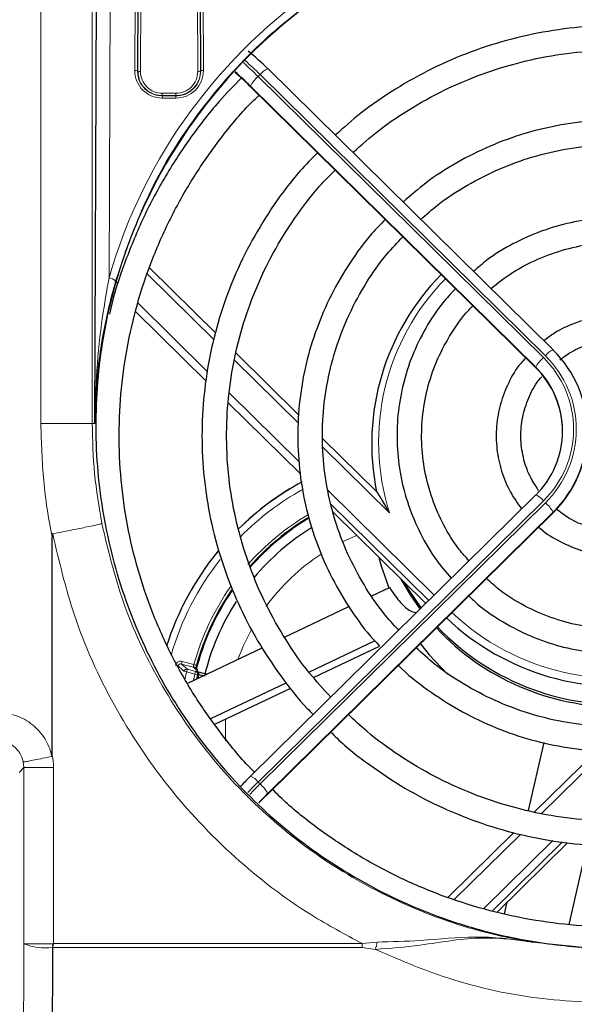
# Paper-space layout 'Blatt3' of a CAD drawing. Header units: millimetres. Extents: x 5 to 418, y 2 to 292.
# Tile 34 of 54: x 100 to 114, y 210 to 234. Entities that reach past the tile are written whole.
import ezdxf

# ---------------------------------------------------------------- set-up
doc = ezdxf.new("R2010")
doc.units = ezdxf.units.MM
doc.layers.add('SLD-0', color=7, linetype='Continuous')
doc.styles.add('SLDTEXTSTYLE0', font='TXT', dxfattribs={"width": 0.605})
doc.dimstyles.new('SLDDIMSTYLE0', dxfattribs={"dimtxt": 3.5, "dimasz": 3.302, "dimexe": 0, "dimexo": 0.0625, "dimgap": 0.875, "dimtad": 1, "dimlfac": 3, "dimrnd": 1e-09, "dimzin": 12, "dimdsep": 46, "dimtxsty": 'SLDTEXTSTYLE0', "dimsah": 1, "dimcen": 0.09, "dimadec": 0, "dimazin": 3, "dimtfac": 1, "dimtofl": 0, "dimtmove": 0, "dimatfit": 3, "dimfxl": 1, "dimfrac": 2, "dimtolj": 1, "dimtzin": 12, "dimarcsym": 0})

# ---------------------------------------------------------------- blocks, each defined once
blk = doc.blocks.new('_D_11')
at = {"layer": 'SLD-0', "color": 7}
for p, q in [((47, 229.716), (47, 259.108)), ((139.333, 229.716), (139.333, 259.108)), ((47, 258.108), (139.333, 258.108))]:
    blk.add_line(p, q, dxfattribs=at)
for points in [[(47, 258.108), (50.302, 257.6), (50.302, 258.616)], [(139.333, 258.108), (136.031, 258.616), (136.031, 257.6)]]:
    blk.add_solid(points, dxfattribs=at)
at = {"layer": 'SLD-0', "color": 7, "insert": (89.156, 262.62), "char_height": 3.5, "attachment_point": 1, "style": 'SLDTEXTSTYLE0'}
blk.add_mtext('277', dxfattribs=at)

psp = doc.layouts.new('Blatt3')

# ---------------------------------------------------------------- linework, layer by layer
at = {"color": 7, "linetype": 'Continuous', "lineweight": 18}
for p, q in [((102.5786, 237.9189), (102.5366, 227.4275)), ((103.1634, 232.4718), (103.1802, 237.9189)), ((103.2468, 237.9074), (103.2301, 232.4603)), ((104.7692, 232.4603), (104.7525, 237.9074)), ((104.8191, 237.9189), (104.8359, 232.4718)), ((103.2366, 232.4603), (103.2532, 237.8437)), ((103.3198, 237.8321), (103.3033, 232.4487)), ((104.696, 232.4487), (104.6795, 237.8321)), ((104.7461, 237.8437), (104.7627, 232.4603)), ((100.8765, 223.8827), (100.8765, 237.597)), ((102.1267, 237.5999), (102.1267, 223.8827)), ((103.2301, 232.4603), (103.2366, 232.4603)), ((104.7692, 232.4603), (104.7627, 232.4603)), ((106.2147, 232.3737), (106.1675, 232.3273)), ((106.1675, 232.3273), (113.117, 225.4851)), ((113.1641, 225.5315), (106.2147, 232.3737)), ((103.833, 231.9173), (103.833, 231.8622)), ((103.833, 231.9173), (104.1663, 231.9173)), ((104.1663, 231.9173), (104.1663, 231.8622)), ((105.9594, 232.1025), (112.9284, 225.2411)), ((112.9284, 225.2528), (105.979, 232.095)), ((103.833, 231.8553), (103.833, 231.8622)), ((104.1663, 231.8622), (103.833, 231.8622)), ((103.833, 231.8553), (104.1663, 231.8553)), ((103.833, 231.8553), (103.833, 231.8002)), ((104.1663, 231.8002), (103.833, 231.8002)), ((104.1663, 231.8553), (104.1663, 231.8622)), ((104.1663, 231.8553), (104.1663, 231.8002)), ((105.0931, 225.9167), (103.4696, 227.5152)), ((102.7106, 227.3342), (102.7619, 227.2837)), ((103.2363, 226.8166), (104.9356, 225.1435)), ((104.9029, 224.9145), (103.1845, 226.6064)), ((107.1513, 223.8902), (105.5927, 225.4248)), ((112.9284, 225.2411), (112.9284, 225.2528)), ((105.4697, 224.6177), (107.1716, 222.942)), ((107.1901, 222.6626), (105.44, 224.3857)), ((102.1267, 223.8827), (100.8765, 223.8827)), ((102.1267, 223.8827), (102.1889, 223.8827)), ((109.3647, 221.711), (107.7439, 223.3069)), ((107.8663, 222.258), (110.4553, 219.7089)), ((113.117, 222.0019), (106.1675, 215.1597)), ((106.2147, 215.1133), (113.1641, 221.9555)), ((110.3227, 219.5783), (107.9497, 221.9147)), ((106.3837, 214.8501), (113.3527, 221.7115)), ((113.3527, 221.7232), (106.4032, 214.881)), ((113.3527, 221.7115), (113.3527, 221.7232)), ((108.5674, 221.1607), (108.2379, 221.0115)), ((110.6903, 219.0705), (110.6903, 219.0874)), ((104.2995, 218.0304), (104.3165, 218.0948)), ((104.2995, 218.0304), (104.4436, 217.9043)), ((104.5897, 217.9536), (104.2995, 218.0304)), ((104.3165, 218.0948), (104.6035, 218.0189)), ((104.6677, 218.0012), (104.6035, 218.0189)), ((104.4265, 217.8399), (104.3617, 217.8554)), ((104.4265, 217.8399), (104.3829, 217.6429)), ((104.4436, 217.9043), (104.4265, 217.8399)), ((104.626, 217.7871), (104.4265, 217.8399)), ((104.4436, 217.9043), (104.643, 217.8516)), ((104.6687, 217.8844), (104.5897, 217.9536)), ((104.5907, 217.6296), (104.626, 217.7871)), ((104.643, 217.8516), (104.626, 217.7871)), ((104.6908, 217.7717), (104.626, 217.7871)), ((104.6908, 217.7717), (104.6665, 217.6655)), ((104.6837, 217.6737), (104.7065, 217.7727)), ((104.7253, 217.7688), (104.7058, 217.6841)), ((114.6136, 215.9142), (113.0704, 214.3948)), ((100.462, 215.5118), (100.4481, 215.6478)), ((100.462, 215.5118), (100.3455, 215.3952)), ((101.1845, 215.5118), (100.462, 215.5118)), ((100.462, 211.2251), (100.462, 215.5118)), ((101.1845, 215.5118), (101.1845, 211.2292)), ((106.1675, 215.1597), (106.2147, 215.1133)), ((112.5538, 213.8862), (110.9425, 212.2997)), ((111.6593, 212.0773), (113.3461, 213.738)), ((113.5704, 213.6977), (111.8642, 212.0178)), ((100.462, 211.2251), (101.1804, 211.2251)), ((101.1845, 211.2292), (108.6993, 211.2293)), ((109.026, 211.0857), (108.6991, 211.1364)), ((108.6993, 211.2293), (109.0673, 211.2667)), ((112.8442, 211.2614), (114.5764, 211.0957))]:
    psp.add_line(p, q, dxfattribs=at)
at = {"color": 7, "linetype": 'Continuous', "lineweight": 25}
for p, q in [((102.1889, 223.8827), (102.2442, 237.6903)), ((113.3512, 225.6749), (106.4017, 232.5171)), ((105.9594, 232.1025), (105.9609, 232.0982)), ((105.9609, 232.0982), (112.9299, 225.2368)), ((105.1342, 226.0809), (103.521, 227.6692)), ((107.1622, 224.0842), (105.6322, 225.5906)), ((113.3512, 225.6749), (113.3527, 225.6705)), ((112.9284, 225.2411), (112.9299, 225.2368)), ((109.0547, 222.221), (107.7454, 223.5101)), ((112.9299, 222.1453), (105.9804, 215.3031)), ((106.3822, 214.8457), (113.3512, 221.7072)), ((107.9963, 221.723), (110.2486, 219.5054)), ((113.3512, 221.7072), (113.3527, 221.7115)), ((101.1497, 215.8156), (101.1497, 221.1243)), ((108.935, 219.6894), (109.3642, 219.8929)), ((106.8102, 218.6819), (108.3803, 219.4264)), ((110.6818, 219.0789), (110.6903, 219.0705)), ((109.5796, 218.8673), (109.6199, 218.8864)), ((107.4028, 217.8352), (109.0058, 218.5953)), ((104.4513, 217.5635), (106.269, 218.4253)), ((107.514, 217.7044), (109.1271, 218.4692)), ((104.6954, 217.8704), (104.6167, 217.9393)), ((104.8305, 217.7433), (104.7253, 217.7688)), ((105.014, 216.7026), (106.8541, 217.575)), ((105.1121, 216.5655), (106.962, 217.4426)), ((112.751, 214.4665), (113.1347, 216.1221)), ((114.4144, 215.9229), (112.9011, 214.4328)), ((105.979, 215.2987), (105.9804, 215.3031)), ((106.3822, 214.8457), (106.3837, 214.8501)), ((112.3926, 213.9323), (110.7844, 212.3488)), ((111.9861, 211.9919), (113.7026, 213.682)), ((113.742, 211.6961), (114.1935, 213.6439)), ((112.1683, 211.9533), (112.2338, 212.2358)), ((101.1568, 211.1366), (101.1564, 211.1322))]:
    psp.add_line(p, q, dxfattribs=at)
at = {"color": 7, "linetype": 'Continuous', "lineweight": 25, "flags": 128}
for points in [[(109.1103, 220.6261), (109.1654, 220.4235), (109.3506, 219.8864)], [(110.1163, 219.3752), (109.8784, 219.7147), (109.6529, 220.0919)], [(110.1417, 219.4001), (109.8447, 219.8256), (109.7272, 220.0188)], [(110.1194, 218.5253), (110.3367, 218.2546), (110.7811, 217.7872)]]:
    psp.add_lwpolyline(points, dxfattribs=at)
at = {"color": 7, "linetype": 'Continuous', "lineweight": 18, "flags": 128}
for points in [[(106.0052, 218.8713), (105.8109, 218.4793), (105.6759, 218.1441)], [(104.643, 217.8516), (104.6499, 217.852), (104.6587, 217.8526)], [(104.7065, 217.7727), (104.6992, 217.7723), (104.6908, 217.7717)], [(105.3755, 216.6904), (105.3708, 216.1663), (105.3711, 216.1606)], [(100.4039, 187.57), (100.4184, 193.4588), (100.4331, 199.4466), (100.4552, 208.4284), (100.462, 211.2251)]]:
    psp.add_lwpolyline(points, dxfattribs=at)
at = {"color": 7, "linetype": 'Continuous', "lineweight": 25}
for centre, radius, start, end in [((102.1151, 228.2092), 6.0752, 45.1027, 51.12368), ((101.9971, 228.1149), 5.6215, 45.18213, 50.1755), ((101.311, 227.3903), 6.6276, 45.22461, 49.61939), ((114.7826, 223.3918), 5.8487, 135.30064, 191.54242), ((111.42, 223.6968), 2.7624, 314.39913, 45.60087), ((111.4047, 223.6968), 2.1777, 314.39913, 45.60087), ((111.3993, 223.6822), 2.1836, 0.07882, 45.55472), ((111.4131, 223.689), 2.7699, 314.44528, 359.92118), ((110.533, 216.3825), 6.9167, 118.41456, 134.56041), ((110.533, 216.3825), 6.0845, 120.96246, 138.66144), ((110.533, 216.3825), 6.0667, 120.97917, 138.81035), ((110.533, 216.3825), 5.8333, 121.57693, 140.04651), ((110.533, 216.3825), 6.9167, 140.58229, 162.45945), ((110.533, 216.3825), 6.0667, 145.57184, 165.646), ((110.533, 216.3825), 6.0845, 145.4528, 164.57208), ((110.533, 216.3825), 5.8333, 147.10182, 166.55919), ((114.9313, 223.5462), 6.0611, 226.46333, 281.3418), ((114.9234, 223.0318), 6.0416, 223.04508, 270.36794), ((114.9288, 223.1009), 6.053, 223.47835, 276.31288), ((104.6416, 217.7882), 0.0667, 346.60314, 75.08806), ((104.6694, 217.7906), 0.0601, 338.75045, 63.25376), ((111.9619, 209.2216), 8.528, 134.55222, 136.78512), ((112.3934, 208.7967), 8.5382, 134.55315, 136.67245), ((111.6238, 209.5276), 7.4691, 134.55296, 136.69593)]:
    psp.add_arc(centre, radius, start, end, dxfattribs=at)
at = {"color": 7, "linetype": 'Continuous', "lineweight": 18}
for centre, radius, start, end in [((99.7575, 225.8358), 9.1229, 45.36156, 48.4528), ((99.9677, 226.0564), 8.8844, 45.32093, 48.52985), ((103.1789, 232.3632), 0.1098, 62.197, 98.0979), ((103.833, 232.4698), 0.6696, 179.82365, 270), ((103.2878, 232.5574), 0.1098, 242.197, 278.0979), ((103.833, 232.4471), 0.5297, 179.82365, 270), ((104.1663, 232.4698), 0.6696, 270, 0.17635), ((104.1663, 232.4471), 0.5297, 270, 0.17635), ((104.7115, 232.5574), 0.1098, 261.9021, 297.803), ((104.8204, 232.3632), 0.1098, 81.9021, 117.803), ((106.5652, 232.1099), 0.4387, 111.87876, 143.04273), ((106.7033, 231.6997), 0.8252, 130.48976, 151.38111), ((102.4949, 227.1279), 0.3025, 48.11463, 82.08698), ((114.7827, 223.4228), 5.6819, 135.51955, 197.53461), ((113.6527, 224.8576), 0.8252, 130.48976, 151.38111), ((111.4115, 223.7435), 2.4376, 314.39913, 45.60087), ((113.5147, 225.2678), 0.4387, 111.87876, 143.04273), ((111.4132, 223.7435), 2.5025, 314.39913, 45.60087), ((110.533, 216.3825), 6.9137, 118.40704, 134.56399), ((110.533, 216.3825), 6.7471, 119.09545, 135.31896), ((112.7664, 221.7382), 0.4387, 36.95727, 68.12124), ((112.6283, 221.3279), 0.8252, 28.61889, 49.51024), ((110.533, 216.3825), 6.1512, 120.87865, 138.57803), ((110.533, 216.3825), 6.9137, 140.60415, 162.47057), ((110.533, 216.3825), 5.1667, 123.21674, 143.84642), ((110.533, 216.3825), 6.7471, 141.60509, 164.0414), ((110.533, 216.3825), 6.1512, 144.92117, 164.57208), ((114.9331, 223.5754), 5.897, 226.7058, 287.14481), ((152.0969, 272.1092), 72.2643, 228.504948, 228.657137), ((104.4266, 217.8399), 0.0667, 75.23748, 166.54728), ((104.5727, 217.8892), 0.0666, 48.72404, 75.21891), ((104.6259, 217.7871), 0.0667, 346.64683, 75.08812), ((113.6865, 207.5235), 10.7166, 134.5568, 136.48143), ((105.8169, 214.896), 0.4387, 36.95727, 68.12124), ((113.7342, 207.4765), 10.7175, 134.55684, 136.46922), ((105.6789, 214.4858), 0.8252, 28.61889, 49.51024), ((100.9879, 212.5147), 1.3927, 247.81584, 276.9492), ((91.6188, 211.229), 17.0805, 359.68955, 0.00121), ((99.421, 213.373), 9.8736, 346.60486, 347.68267)]:
    psp.add_arc(centre, radius, start, end, dxfattribs=at)
psp.add_ellipse((114.933, 223.86), major_axis=(0, 12.8996), ratio=0.999992, start_param=3.3920394, end_param=7.5737685, dxfattribs=at)
at = {"color": 7, "linetype": 'Continuous', "lineweight": 25}
for points, knots in [([(114.933, 211.1115), (114.8663, 211.1118), (114.5328, 211.1134), (113.6654, 211.1555), (112.3307, 211.3453), (110.6142, 211.8184), (108.8138, 212.6124), (107.0425, 213.7794), (105.4788, 215.234), (104.186, 216.9168), (103.1797, 218.8129), (102.5057, 220.8477), (102.1792, 222.9935), (102.2204, 225.1584), (102.6334, 227.3108), (103.4026, 229.3483), (104.5196, 231.2443), (105.9276, 232.9025), (107.6109, 234.308), (109.4786, 235.3902), (111.5147, 236.1461), (113.6126, 236.5427), (115.7594, 236.5836), (117.852, 236.2722), (119.8777, 235.6142), (121.7483, 234.6406), (123.4472, 233.3601), (124.9038, 231.824), (126.0984, 230.0482), (126.9785, 228.1015), (127.5269, 226.0093), (127.7143, 223.8583), (127.5326, 221.6799), (126.9855, 219.5744), (126.0775, 217.5711), (124.8528, 215.7702), (123.3257, 214.1906), (121.5779, 212.9133), (119.6263, 211.9426), (117.8278, 211.4062), (116.2442, 211.1507), (115.3717, 211.1246), (114.933, 211.1115)], [0, 0, 0, 0, 0.0024859, 0.0124341, 0.0323611, 0.0526233, 0.0787189, 0.1055704, 0.1317054, 0.1585771, 0.1850965, 0.2123645, 0.2392479, 0.2668998, 0.2939679, 0.3218249, 0.3488094, 0.3765943, 0.4032605, 0.4307236, 0.4569832, 0.4840228, 0.5099717, 0.5366786, 0.5625444, 0.5891513, 0.6151906, 0.6419657, 0.6683598, 0.6954976, 0.7222802, 0.7498247, 0.776862, 0.8046825, 0.8317223, 0.8595604, 0.8863436, 0.9139265, 0.9403107, 0.9674812, 0.9836518, 1, 1, 1, 1]), ([(114.933, 233.5676), (114.7494, 233.5646), (114.2215, 233.5561), (113.3525, 233.4621), (112.3398, 233.2534), (111.354, 232.9426), (110.4049, 232.5356), (109.505, 232.0331), (108.7104, 231.4903), (108.251, 231.0798), (108.0468, 230.8974)], [0, 0, 0, 0, 0.07270328, 0.20904782, 0.34543474, 0.48182007, 0.61820209, 0.7545792, 0.89094995, 1, 1, 1, 1]), ([(108.4741, 230.4767), (108.6826, 230.6603), (109.14, 231.0632), (109.9265, 231.588), (110.806, 232.0627), (111.7331, 232.4415), (112.6949, 232.7234), (113.6815, 232.9033), (114.4321, 232.9635), (114.8495, 232.9669), (114.933, 232.9676)], [0, 0, 0, 0, 0.1181248, 0.2592458, 0.400356, 0.5414562, 0.6825476, 0.8236318, 0.9647104, 1, 1, 1, 1]), ([(105.7586, 232.2906), (105.5745, 232.1019), (105.1226, 231.6387), (104.4937, 230.822), (103.868, 229.8604), (103.3338, 228.845), (102.9048, 227.7846), (102.644, 227.0127), (102.5575, 226.5912), (102.5475, 226.5426)], [0, 0, 0, 0, 0.1181925, 0.2900934, 0.4619857, 0.6338695, 0.8057453, 0.9776137, 1, 1, 1, 1]), ([(106.0779, 215.399), (106.0754, 215.4015), (105.8023, 215.6623), (105.3277, 216.2477), (104.6684, 217.1519), (104.1071, 218.1208), (103.6371, 219.1346), (103.2657, 220.1877), (102.9951, 221.2701), (102.828, 222.3727), (102.7658, 223.4857), (102.8091, 224.5997), (102.9574, 225.7049), (103.2095, 226.7917), (103.5631, 227.8508), (104.0156, 228.8726), (104.5614, 229.85), (105.2023, 230.7679), (105.7481, 231.445), (106.1032, 231.7892), (106.1897, 231.8729)], [0, 0, 0, 0, 0.000573, 0.0617916, 0.1230137, 0.1842392, 0.2454681, 0.3067002, 0.3679351, 0.4291726, 0.4904119, 0.5516525, 0.6128935, 0.6741342, 0.7353739, 0.7966119, 0.8578477, 0.9190808, 0.9803108, 1, 1, 1, 1]), ([(114.933, 231.2703), (114.7713, 231.2673), (114.3075, 231.2587), (113.5452, 231.1644), (112.6623, 230.9557), (111.8092, 230.6465), (111.0005, 230.2401), (110.2877, 229.7848), (109.8796, 229.4295), (109.6982, 229.2715)], [0, 0, 0, 0, 0.084475, 0.2422675, 0.4001235, 0.5579764, 0.715823, 0.87366, 1, 1, 1, 1]), ([(110.1294, 228.8469), (110.2647, 228.9676), (110.6152, 229.2802), (111.256, 229.6938), (112.03, 230.0885), (112.8494, 230.3852), (113.6984, 230.5822), (114.3984, 230.6621), (114.8108, 230.6684), (114.933, 230.6703)], [0, 0, 0, 0, 0.1039539, 0.2692789, 0.4345844, 0.5998721, 0.7651446, 0.9304052, 1, 1, 1, 1]), ([(107.6135, 230.471), (107.4683, 230.3229), (107.0836, 229.9306), (106.5483, 229.2172), (106.007, 228.3492), (105.5618, 227.4286), (105.2131, 226.469), (104.9657, 225.4792), (104.8218, 224.4698), (104.783, 223.4513), (104.8496, 222.4342), (105.0211, 221.4291), (105.2954, 220.4462), (105.6703, 219.4965), (106.1397, 218.5876), (106.7071, 217.7369), (107.1672, 217.141), (107.459, 216.8537), (107.5072, 216.8063)], [0, 0, 0, 0, 0.0410016, 0.1085639, 0.1761214, 0.2436742, 0.3112227, 0.3787672, 0.4463085, 0.5138475, 0.581385, 0.648922, 0.7164594, 0.7839981, 0.8515392, 0.9190835, 0.9866316, 1, 1, 1, 1]), ([(107.9353, 217.2278), (107.7599, 217.4185), (107.3603, 217.8531), (106.8332, 218.6094), (106.3452, 219.4717), (105.9545, 220.3816), (105.6622, 221.3263), (105.4724, 222.2962), (105.3871, 223.2803), (105.4072, 224.2679), (105.5326, 225.2479), (105.7617, 226.2096), (106.0923, 227.1421), (106.5196, 228.0363), (107.0435, 228.8779), (107.5515, 229.5546), (107.913, 229.92), (108.0414, 230.0498)], [0, 0, 0, 0, 0.0545654, 0.1243162, 0.1940728, 0.2638351, 0.3336026, 0.4033747, 0.4731504, 0.5429288, 0.6127085, 0.6824878, 0.7522654, 0.8220401, 0.891811, 0.9615772, 1, 1, 1, 1]), ([(109.2644, 228.8456), (109.1544, 228.7338), (108.8338, 228.4081), (108.3892, 227.7939), (107.9346, 227.0201), (107.5783, 226.1964), (107.3204, 225.3384), (107.1655, 224.4566), (107.1154, 223.5631), (107.1709, 222.67), (107.3311, 221.7891), (107.5943, 220.933), (107.9548, 220.1111), (108.4158, 219.3418), (108.8107, 218.7913), (109.0739, 218.5233), (109.1271, 218.4692)], [0, 0, 0, 0, 0.0409534, 0.1192507, 0.1975399, 0.2758212, 0.3540952, 0.4323629, 0.5106258, 0.5888859, 0.6671446, 0.7454039, 0.8236656, 0.9019317, 0.9802036, 1, 1, 1, 1]), ([(114.933, 228.8909), (114.7976, 228.8879), (114.4112, 228.8792), (113.7785, 228.7842), (113.0529, 228.5765), (112.3671, 228.2659), (111.8133, 227.934), (111.5193, 227.6761), (111.4132, 227.583)], [0, 0, 0, 0, 0.1056552, 0.301469, 0.4973966, 0.6933162, 0.8892194, 1, 1, 1, 1]), ([(109.5796, 218.8673), (109.4625, 218.9941), (109.1499, 219.3323), (108.7335, 219.9551), (108.3305, 220.7156), (108.0274, 221.5211), (107.8244, 222.3561), (107.7256, 223.2093), (107.732, 224.068), (107.8438, 224.9197), (108.0594, 225.7518), (108.3748, 226.553), (108.789, 227.308), (109.2271, 227.9397), (109.5585, 228.2868), (109.691, 228.4256)], [0, 0, 0, 0, 0.0488671, 0.1303657, 0.2118747, 0.2933939, 0.3749223, 0.4564585, 0.5380002, 0.619545, 0.7010893, 0.7826305, 0.864166, 0.9456941, 1, 1, 1, 1]), ([(111.8356, 227.1671), (112.0089, 227.3024), (112.3678, 227.5825), (112.9862, 227.9013), (113.6555, 228.1372), (114.3112, 228.2692), (114.7404, 228.2842), (114.933, 228.2909)], [0, 0, 0, 0, 0.196762, 0.4074117, 0.6180169, 0.8285847, 1, 1, 1, 1]), ([(102.6969, 227.3531), (102.6143, 227.0408), (102.4202, 226.3066), (102.2442, 225.1555), (102.1928, 224.3124), (102.189, 223.8868), (102.1889, 223.8827)], [0, 0, 0, 0, 0.2679716, 0.6301315, 0.9964176, 1, 1, 1, 1]), ([(110.9739, 227.1625), (110.868, 227.0501), (110.5911, 226.7561), (110.2352, 226.2065), (109.9072, 225.5368), (109.6809, 224.8261), (109.5565, 224.0919), (109.5374, 223.3477), (109.6241, 222.6084), (109.8139, 221.8877), (110.1063, 221.2023), (110.4561, 220.603), (110.7445, 220.266), (110.871, 220.1182)], [0, 0, 0, 0, 0.0595985, 0.15579217, 0.25196852, 0.34812835, 0.44427395, 0.54040891, 0.63653782, 0.73266445, 0.8287938, 0.92493085, 1, 1, 1, 1]), ([(111.3023, 220.5428), (111.2209, 220.6332), (110.9825, 220.8979), (110.6779, 221.4061), (110.3934, 222.0467), (110.2128, 222.7247), (110.135, 223.4208), (110.1629, 224.1209), (110.2962, 224.8089), (110.5298, 225.4716), (110.867, 226.0866), (111.1621, 226.5147), (111.3648, 226.7111), (111.3989, 226.7441)], [0, 0, 0, 0, 0.0533087, 0.1561293, 0.2589748, 0.3618443, 0.4647341, 0.5676385, 0.6705494, 0.7734571, 0.8763538, 0.9792335, 1, 1, 1, 1]), ([(116.7366, 225.8933), (116.6819, 225.9389), (116.4846, 226.1032), (116.0806, 226.2983), (115.547, 226.467), (114.9874, 226.5281), (114.4261, 226.487), (113.8854, 226.3386), (113.4439, 226.1396), (113.2137, 225.9589), (113.1297, 225.893)], [0, 0, 0, 0, 0.0551314, 0.1987371, 0.342404, 0.4861249, 0.629886, 0.7736663, 0.9174411, 1, 1, 1, 1]), ([(113.513, 225.4323), (113.6035, 225.4993), (113.8272, 225.6649), (114.2475, 225.8276), (114.7393, 225.9215), (115.243, 225.9097), (115.7284, 225.7909), (116.1059, 225.6288), (116.2916, 225.4795), (116.3485, 225.4338)], [0, 0, 0, 0, 0.1111148, 0.2746058, 0.4379963, 0.6013154, 0.7646004, 0.9278829, 1, 1, 1, 1]), ([(112.6852, 225.4777), (112.6432, 225.4341), (112.4727, 225.257), (112.2572, 224.8792), (112.0537, 224.3641), (111.9582, 223.8168), (111.9663, 223.2622), (112.0823, 222.7206), (112.2837, 222.2229), (112.4887, 221.9394), (112.5852, 221.8059)], [0, 0, 0, 0, 0.04529868, 0.18397659, 0.32259408, 0.46115536, 0.59967371, 0.73816879, 0.87665779, 1, 1, 1, 1]), ([(113.0002, 222.2476), (112.9153, 222.3804), (112.7416, 222.6521), (112.5976, 223.1198), (112.5488, 223.61), (112.6057, 224.1025), (112.7739, 224.5649), (112.938, 224.8771), (113.0647, 225.0083), (113.0767, 225.0207)], [0, 0, 0, 0, 0.1576799, 0.3225562, 0.4875481, 0.652622, 0.8177165, 0.9827681, 1, 1, 1, 1]), ([(109.0522, 222.2216), (109.0526, 222.222), (109.0534, 222.223), (109.0611, 222.2131), (109.0845, 222.1773), (109.1721, 222.031), (109.2715, 221.8633), (109.3528, 221.7304), (109.3644, 221.7116), (109.3647, 221.711)], [0, 0, 0, 0, 0.0278674, 0.0623947, 0.1229862, 0.3040573, 0.9014966, 0.9967873, 1, 1, 1, 1]), ([(114.933, 221.2605), (114.8508, 221.263), (114.6025, 221.2706), (114.1953, 221.3609), (113.7606, 221.542), (113.5243, 221.7266), (113.4185, 221.8093)], [0, 0, 0, 0, 0.1496213, 0.4518331, 0.7544556, 1, 1, 1, 1]), ([(101.1632, 221.1986), (101.1625, 221.1984), (101.1611, 221.1979), (101.1587, 221.1957), (101.1542, 221.1874), (101.1503, 221.1628), (101.1499, 221.1401), (101.1497, 221.1243)], [0, 0, 0, 0, 0.0253953, 0.0588579, 0.1210124, 0.3883548, 1, 1, 1, 1]), ([(113.0033, 221.3647), (113.0048, 221.3632), (113.1359, 221.2297), (113.4621, 221.0338), (113.9676, 220.8004), (114.4696, 220.6797), (114.7944, 220.6662), (114.933, 220.6605)], [0, 0, 0, 0, 0.0030642, 0.2692416, 0.5355334, 0.8019355, 1, 1, 1, 1]), ([(118.1171, 220.0886), (118.0721, 220.045), (117.8588, 219.8379), (117.4072, 219.545), (116.7761, 219.2243), (116.0988, 219.0055), (115.3975, 218.8859), (114.6855, 218.8701), (113.9794, 218.9581), (113.2935, 219.147), (112.6466, 219.4368), (112.1169, 219.7581), (111.8356, 220.0126), (111.7285, 220.1095)], [0, 0, 0, 0, 0.0269966, 0.1282522, 0.2294847, 0.3306963, 0.4318906, 0.5330725, 0.6342476, 0.7354202, 0.8365966, 0.9377828, 1, 1, 1, 1]), ([(109.3642, 219.8929), (109.4427, 219.7783), (109.6003, 219.5484), (109.845, 219.3213), (109.9647, 219.2934), (110.0202, 219.2805)], [0, 0, 0, 0, 0.347171, 0.6972114, 1, 1, 1, 1]), ([(111.3023, 219.6861), (111.3743, 219.6168), (111.626, 219.3745), (112.1297, 219.0414), (112.7975, 218.6964), (113.5115, 218.4517), (114.2522, 218.3061), (115.0066, 218.2643), (115.7597, 218.3264), (116.4961, 218.4919), (117.2038, 218.7554), (117.8603, 219.1204), (118.3098, 219.4271), (118.5141, 219.6313), (118.5421, 219.6593)], [0, 0, 0, 0, 0.037917, 0.132577, 0.2272537, 0.3219462, 0.4166528, 0.5113703, 0.6060954, 0.7008232, 0.7955489, 0.8902684, 0.9849778, 1, 1, 1, 1]), ([(119.8499, 218.4235), (119.6851, 218.2746), (119.3063, 217.9325), (118.6347, 217.4919), (117.8617, 217.0948), (117.0436, 216.795), (116.1954, 216.5939), (115.3285, 216.4951), (114.456, 216.5), (113.5904, 216.6084), (112.7447, 216.8189), (111.9302, 217.1275), (111.1623, 217.5335), (110.517, 217.9651), (110.1613, 218.2927), (110.0176, 218.425)], [0, 0, 0, 0, 0.0618858, 0.1422444, 0.2225934, 0.3029337, 0.3832666, 0.4635937, 0.5439167, 0.6242377, 0.7045581, 0.7848801, 0.8652058, 0.9455373, 1, 1, 1, 1]), ([(104.6367, 217.9218), (104.636, 217.924), (104.6337, 217.9328), (104.6223, 217.9458), (104.6076, 217.9559), (104.5961, 217.9606), (104.5914, 217.9619), (104.5896, 217.9623)], [0, 0, 0, 0, 0.11616535, 0.44808445, 0.78001021, 0.91874973, 1, 1, 1, 1]), ([(104.6677, 218.0012), (104.6639, 217.987), (104.6562, 217.9587), (104.6484, 217.9282), (104.6457, 217.9167), (104.6451, 217.9144)], [0, 0, 0, 0, 0.4437896, 0.8885843, 1, 1, 1, 1]), ([(104.6964, 217.8442), (104.6947, 217.8446), (104.6831, 217.8475), (104.6655, 217.8516), (104.661, 217.8523), (104.6587, 217.8526)], [0, 0, 0, 0, 0.0760609, 0.538032, 1, 1, 1, 1]), ([(104.6964, 217.8442), (104.7644, 217.8275), (104.8558, 217.8051), (104.8998, 217.7958), (104.911, 217.7934)], [0, 0, 0, 0, 0.7447731, 1, 1, 1, 1]), ([(109.5821, 217.9962), (109.5857, 217.9925), (109.7968, 217.7726), (110.2835, 217.4042), (111.0362, 216.9071), (111.8506, 216.5089), (112.7043, 216.2039), (113.5888, 215.9992), (114.4912, 215.8967), (115.3997, 215.8982), (116.302, 216.0034), (117.1857, 216.2112), (118.0393, 216.5182), (118.8496, 216.9221), (119.6093, 217.4086), (120.0601, 217.801), (120.2841, 217.996)], [0, 0, 0, 0, 0.00132118, 0.07818447, 0.1550556, 0.23193442, 0.30882039, 0.38571266, 0.46261007, 0.53951127, 0.61641473, 0.69331834, 0.77022045, 0.84711945, 0.92401388, 1, 1, 1, 1]), ([(121.5268, 216.8167), (121.3045, 216.6157), (120.836, 216.1923), (120.0387, 215.6447), (119.165, 215.1597), (118.2427, 214.7696), (117.2845, 214.4764), (116.3001, 214.2839), (115.3008, 214.1941), (114.2973, 214.208), (113.301, 214.3254), (112.3226, 214.545), (111.3733, 214.8646), (110.4624, 215.2795), (109.604, 215.7895), (108.8995, 216.2964), (108.5134, 216.6626), (108.3678, 216.8007)], [0, 0, 0, 0, 0.0622645, 0.1312061, 0.2001424, 0.2690738, 0.3380008, 0.4069242, 0.4758448, 0.5447635, 0.6136812, 0.6825987, 0.7515171, 0.8204373, 0.8893604, 0.9582872, 1, 1, 1, 1]), ([(107.9372, 216.3767), (107.9873, 216.3258), (108.2774, 216.0314), (108.8787, 215.5671), (109.7343, 214.9962), (110.6504, 214.521), (111.6092, 214.1382), (112.6031, 213.8541), (113.6212, 213.6709), (114.6529, 213.5909), (115.6875, 213.6148), (116.7143, 213.7423), (117.7227, 213.9721), (118.7019, 214.302), (119.6425, 214.7278), (120.532, 215.248), (121.3113, 215.8033), (121.7587, 216.2192), (121.9554, 216.4021)], [0, 0, 0, 0, 0.0139462, 0.0806226, 0.1473035, 0.213989, 0.2806786, 0.3473721, 0.4140687, 0.4807679, 0.5474689, 0.6141708, 0.6808725, 0.7475734, 0.8142724, 0.8809689, 0.9476622, 1, 1, 1, 1]), ([(101.1429, 215.7822), (101.1432, 215.7824), (101.144, 215.7826), (101.1453, 215.7838), (101.1474, 215.7877), (101.1493, 215.7986), (101.1495, 215.8087), (101.1497, 215.8156)], [0, 0, 0, 0, 0.0302718, 0.0702358, 0.144435, 0.4046685, 1, 1, 1, 1]), ([(123.3319, 214.9468), (123.059, 214.7024), (122.507, 214.2081), (121.5913, 213.5645), (120.6167, 212.9973), (119.5914, 212.5234), (118.5262, 212.1449), (117.4298, 211.8657), (116.3117, 211.688), (115.1818, 211.6134), (114.0497, 211.6424), (112.9252, 211.775), (111.8182, 212.0099), (110.7381, 212.345), (109.6946, 212.7777), (108.6954, 213.303), (107.7544, 213.9216), (107.0243, 214.4818), (106.6373, 214.8613), (106.5174, 214.9788)], [0, 0, 0, 0, 0.0595554, 0.1204415, 0.1813244, 0.2422042, 0.3030813, 0.3639561, 0.4248288, 0.4857002, 0.5465705, 0.6074405, 0.6683103, 0.7291807, 0.7900522, 0.8509253, 0.9118005, 0.9726782, 1, 1, 1, 1]), ([(101.1564, 211.1322), (101.1559, 210.7089), (101.1533, 208.5252), (101.1503, 205.7424), (101.1498, 203.383), (101.1497, 202.7839)], [0, 0, 0, 0, 0.1521108, 0.7847246, 1, 1, 1, 1]), ([(101.1804, 211.2251), (101.1795, 211.224), (101.1759, 211.2195), (101.171, 211.2057), (101.1636, 211.1774), (101.1595, 211.1527), (101.1568, 211.1366)], [0, 0, 0, 0, 0.0464583, 0.185139, 0.4661049, 1, 1, 1, 1])]:
    psp.add_open_spline(points, degree=3, knots=knots, dxfattribs=at)
at = {"color": 7, "linetype": 'Continuous', "lineweight": 18}
for points, knots in [([(118.0888, 211.4953), (118.1961, 211.5237), (118.7333, 211.6659), (119.9228, 212.075), (121.5963, 212.9107), (123.3098, 214.1634), (124.8012, 215.6919), (126.012, 217.4357), (126.9273, 219.3811), (127.5036, 221.4516), (127.7258, 223.6166), (127.5784, 225.7819), (127.0589, 227.916), (126.189, 229.9161), (124.9783, 231.7568), (123.4896, 233.3442), (121.7391, 234.6653), (119.8214, 235.6544), (117.7522, 236.3098), (115.6387, 236.6043), (113.4937, 236.5418), (111.4184, 236.1305), (109.4259, 235.3763), (107.6024, 234.3135), (105.963, 232.952), (104.569, 231.3259), (103.4178, 229.4515), (102.9396, 228.0595), (102.6969, 227.3531)], [0, 0, 0, 0, 0.00621918, 0.03112873, 0.07037495, 0.110756, 0.14999829, 0.19033989, 0.23027903, 0.27134662, 0.31181187, 0.35343678, 0.39412848, 0.43600964, 0.47651547, 0.51822524, 0.55821188, 0.59939382, 0.63876733, 0.67930838, 0.71825085, 0.75832772, 0.79720155, 0.83718613, 0.87637315, 0.91666584, 0.95771405, 1, 1, 1, 1]), ([(103.2301, 232.4603), (103.2328, 232.4163), (103.2397, 232.3039), (103.3119, 232.1326), (103.4506, 231.9775), (103.6323, 231.8746), (103.767, 231.8616), (103.833, 231.8553)], [0, 0, 0, 0, 0.140577, 0.3596491, 0.5782812, 0.793328, 1, 1, 1, 1]), ([(103.833, 231.8622), (103.7882, 231.8652), (103.6771, 231.8727), (103.5101, 231.9445), (103.3601, 232.078), (103.2565, 232.2565), (103.2433, 232.3917), (103.2366, 232.4603)], [0, 0, 0, 0, 0.1427621, 0.3540842, 0.5656529, 0.7794612, 1, 1, 1, 1]), ([(104.1663, 231.8553), (104.2111, 231.8582), (104.3227, 231.8656), (104.4906, 231.9372), (104.6421, 232.0707), (104.7485, 232.2513), (104.7622, 232.3892), (104.7692, 232.4603)], [0, 0, 0, 0, 0.1406687, 0.350246, 0.5602052, 0.7735895, 1, 1, 1, 1]), ([(104.7627, 232.4603), (104.7599, 232.416), (104.7528, 232.3044), (104.6807, 232.1352), (104.544, 231.9828), (104.3648, 231.8813), (104.2318, 231.8685), (104.1663, 231.8622)], [0, 0, 0, 0, 0.1427006, 0.3600992, 0.5772283, 0.7920577, 1, 1, 1, 1]), ([(102.1889, 223.8827), (102.189, 223.8869), (102.1921, 224.3194), (102.2277, 225.1823), (102.3473, 226.3578), (102.4804, 227.11), (102.5366, 227.4275)], [0, 0, 0, 0, 0.0036051, 0.3674743, 0.7329757, 1, 1, 1, 1]), ([(101.1497, 221.1243), (101.1496, 221.1243), (101.0594, 221.5756), (100.9159, 222.4923), (100.8897, 223.4177), (100.8765, 223.8827)], [0, 0, 0, 0, 0.0000072, 0.497555, 1, 1, 1, 1]), ([(102.1267, 223.8827), (102.1364, 223.4762), (102.1559, 222.6594), (102.292, 221.8538), (102.3604, 221.4492)], [0, 0, 0, 0, 0.4976939, 1, 1, 1, 1]), ([(102.3604, 221.4492), (102.3596, 221.4488), (102.3579, 221.4477), (102.3374, 221.4409), (102.2391, 221.4172), (101.9705, 221.36), (101.5994, 221.2843), (101.3086, 221.2271), (101.1632, 221.1986)], [0, 0, 0, 0, 0.0324131, 0.0795249, 0.3096442, 0.5397629, 0.7698815, 1, 1, 1, 1]), ([(102.3604, 221.4492), (102.5038, 220.8471), (102.8113, 219.557), (103.668, 217.6799), (104.855, 215.8901), (106.3458, 214.311), (108.0658, 213.0121), (109.9995, 212.0138), (111.6223, 211.4864), (112.5925, 211.3078), (112.8442, 211.2614)], [0, 0, 0, 0, 0.1192056, 0.2554405, 0.3956076, 0.5322288, 0.6727904, 0.8097196, 0.9506316, 1, 1, 1, 1]), ([(108.6993, 211.2293), (108.283, 211.4534), (107.1812, 212.0463), (105.5455, 213.3032), (103.9214, 215.0239), (102.6058, 217.0158), (101.6619, 219.0871), (101.3204, 220.533), (101.1632, 221.1986)], [0, 0, 0, 0, 0.1095757, 0.290024, 0.4756951, 0.6561242, 0.8417127, 1, 1, 1, 1]), ([(104.3165, 218.0948), (104.3064, 218.0968), (104.2815, 218.1015), (104.2408, 218.0952), (104.2006, 218.0743), (104.1685, 218.0412), (104.1583, 218.0129), (104.1532, 217.9987)], [0, 0, 0, 0, 0.14727165, 0.36048463, 0.57363726, 0.78681952, 1, 1, 1, 1]), ([(104.2995, 218.0304), (104.2944, 218.0314), (104.282, 218.0338), (104.2616, 218.0306), (104.2415, 218.0201), (104.2254, 218.0036), (104.2203, 217.9894), (104.2178, 217.9824)], [0, 0, 0, 0, 0.1474277, 0.3607302, 0.5738293, 0.786894, 1, 1, 1, 1]), ([(104.5896, 217.9623), (104.5897, 217.9629), (104.5905, 217.9671), (104.5927, 217.9779), (104.5974, 217.9972), (104.6014, 218.0117), (104.6035, 218.0189)], [0, 0, 0, 0, 0.048064, 0.3654974, 0.6827598, 1, 1, 1, 1]), ([(104.5897, 217.9536), (104.5894, 217.9545), (104.5889, 217.9558), (104.5894, 217.9608), (104.5896, 217.9623)], [0, 0, 0, 0, 0.6865951, 1, 1, 1, 1]), ([(104.7253, 217.7688), (104.7245, 217.769), (104.7187, 217.7705), (104.7099, 217.7725), (104.7076, 217.7726), (104.7065, 217.7727)], [0, 0, 0, 0, 0.0760553, 0.5379845, 1, 1, 1, 1]), ([(99.8362, 216.8464), (99.9865, 216.8314), (100.2869, 216.8016), (100.6866, 216.5709), (100.99, 216.2318), (101.109, 215.9419), (101.1415, 215.7889), (101.1429, 215.7822)], [0, 0, 0, 0, 0.2473762, 0.4946467, 0.7418017, 0.9886825, 1, 1, 1, 1]), ([(100.4481, 215.6478), (100.4474, 215.6509), (100.4313, 215.7272), (100.3721, 215.8721), (100.2209, 216.0417), (100.0217, 216.1572), (99.8718, 216.1723), (99.7969, 216.1798)], [0, 0, 0, 0, 0.0105249, 0.2575771, 0.5050171, 0.7525393, 1, 1, 1, 1]), ([(100.4481, 215.6478), (100.4485, 215.6477), (100.4508, 215.6473), (100.4746, 215.6502), (100.5605, 215.6653), (100.7195, 215.6959), (100.9218, 215.7364), (101.0692, 215.767), (101.1429, 215.7822)], [0, 0, 0, 0, 0.03039518, 0.16318968, 0.37239236, 0.58159478, 0.7907974, 1, 1, 1, 1]), ([(101.1497, 215.8156), (101.1497, 215.8156), (101.1727, 215.7163), (101.1786, 215.6141), (101.1845, 215.5118)], [0, 0, 0, 0, 0.0000654, 1, 1, 1, 1]), ([(112.8442, 211.2614), (112.8247, 211.2644), (112.7077, 211.2825), (112.4959, 211.3129), (112.1176, 211.3548), (111.5928, 211.3769), (110.903, 211.3149), (110.0358, 211.1675), (109.391, 211.1152), (109.026, 211.0857)], [0, 0, 0, 0, 0.0155188, 0.0935124, 0.1713316, 0.3259141, 0.530094, 0.7339901, 1, 1, 1, 1]), ([(109.0673, 211.2667), (109.4208, 211.2749), (110.2532, 211.2942), (111.4768, 211.4403), (112.3514, 211.3383), (112.8245, 211.2645), (112.8442, 211.2614)], [0, 0, 0, 0, 0.2631113, 0.6196467, 0.9842188, 1, 1, 1, 1]), ([(108.6991, 211.1364), (106.192, 211.1365), (103.6758, 211.1365), (101.1658, 211.1366), (101.1568, 211.1366)], [0, 0, 0, 0, 0.9963845, 1, 1, 1, 1]), ([(101.1804, 211.2251), (101.1811, 211.2258), (101.1824, 211.2271), (101.1838, 211.2285), (101.1845, 211.2292)], [0, 0, 0, 0, 0.4897941, 1, 1, 1, 1]), ([(114.9346, 209.7617), (114.1758, 209.7988), (112.6358, 209.8742), (110.649, 210.3851), (109.4802, 210.8896), (109.026, 211.0857)], [0, 0, 0, 0, 0.3725197, 0.7561057, 1, 1, 1, 1])]:
    psp.add_open_spline(points, degree=3, knots=knots, dxfattribs=at)

# ---------------------------------------------------------------- dimensions: what is measured, and where the dimension line sits
at = {"layer": 'SLD-0', "color": 7}
dim = psp.add_linear_dim(base=(139.3328, 258.1085), p1=(46.9996, 229.7158), p2=(139.3328, 229.7158), dimstyle='SLDDIMSTYLE0', dxfattribs=at)
dim.commit()
dim.dimension.update_dxf_attribs({"geometry": '_D_11', "text_midpoint": (93.1662, 258.1085), "dimtype": 160})

doc.saveas('drawing.dxf')
